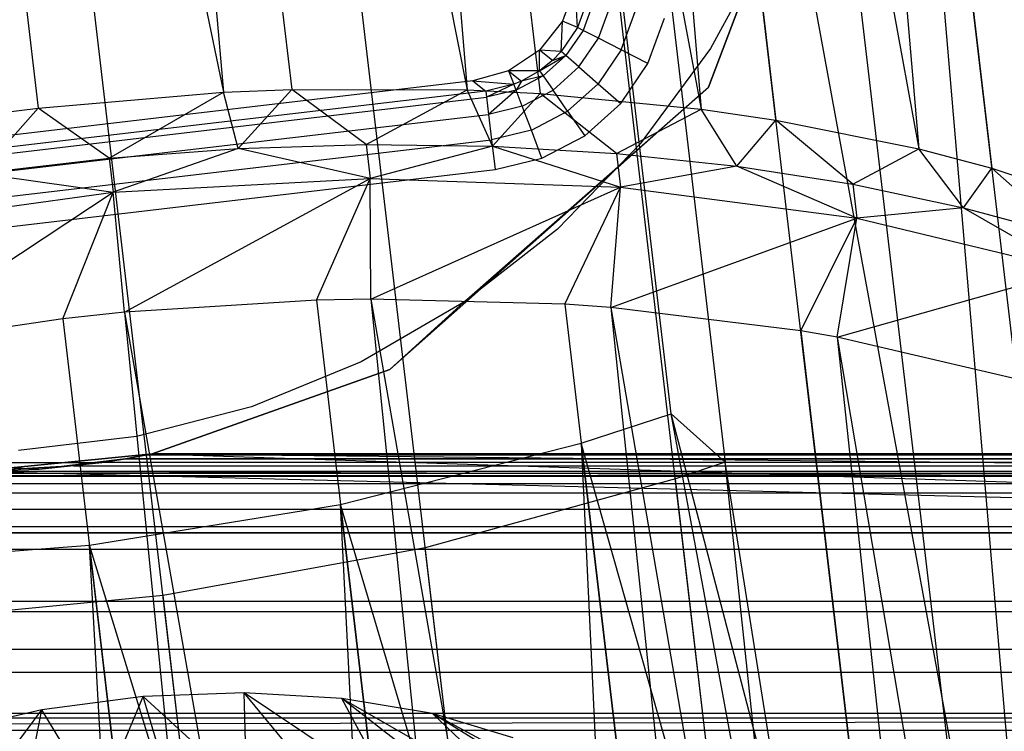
# Model space of a CAD drawing. Extents: x -23.4 to 23.6, y 0.3 to 4.
# Tile 101 of 189: x -15.422 to -14.932, y 2.521 to 2.875. Entities that reach past the tile are written whole.
import ezdxf

# ---------------------------------------------------------------- set-up
doc = ezdxf.new("R2010")
doc.units = 0
doc.header["$MEASUREMENT"] = 0
doc.layers.get('0').update_dxf_attribs({"color": 13, "linetype": 'CONTINUOUS'})

# ---------------------------------------------------------------- blocks, each defined once
blk = doc.blocks.new('FOURTY_V_PM_STL')
at = {"color": 0}
for p, q in [((-15.03956, 1.07392, -3.84648), (-15.37762, 3.95225, -2.17325)), ((-15.03956, 1.07392, -3.84648), (-15.37762, 3.95225, -2.17325)), ((-14.91045, 1.06939, -3.81261), (-15.24852, 3.94772, -2.13938)), ((-14.91045, 1.06939, -3.81261), (-15.24852, 3.94772, -2.13938)), ((-15.17212, 1.06689, -3.86117), (-15.51018, 3.94522, -2.18794)), ((-15.17212, 1.06689, -3.86117), (-15.51018, 3.94522, -2.18794)), ((-14.78851, 1.05345, -3.76054), (-15.12657, 3.93178, -2.08731)), ((-14.78851, 1.05345, -3.76054), (-15.12657, 3.93178, -2.08731)), ((-15.41371, 3.92161, -2.12783), (-15.19929, 2.84011, -2.73832)), ((-15.41371, 3.92161, -2.12783), (-15.19929, 2.84011, -2.73832)), ((-15.41371, 3.92161, -2.12783), (-15.28671, 2.84034, -2.75639)), ((-15.41371, 3.92161, -2.12783), (-15.28671, 2.84034, -2.75639)), ((-15.41371, 3.92161, -2.12783), (-15.32075, 2.83894, -2.76086)), ((-15.41371, 3.92161, -2.12783), (-15.32075, 2.83894, -2.76086)), ((-15.29, 3.91959, -2.09937), (-15.08276, 2.8306, -2.69843)), ((-15.29, 3.91959, -2.09937), (-15.08276, 2.8306, -2.69843)), ((-15.29, 3.91959, -2.09937), (-15.163, 2.83833, -2.72793)), ((-15.29, 3.91959, -2.09937), (-15.163, 2.83833, -2.72793)), ((-15.29, 3.91959, -2.09937), (-15.19929, 2.84011, -2.73832)), ((-15.29, 3.91959, -2.09937), (-15.19929, 2.84011, -2.73832)), ((-15.53997, 3.91235, -2.13741), (-15.32075, 2.83894, -2.76086)), ((-15.53997, 3.91235, -2.13741), (-15.32075, 2.83894, -2.76086)), ((-15.53997, 3.91235, -2.13741), (-15.41297, 2.83108, -2.76597)), ((-15.53997, 3.91235, -2.13741), (-15.41297, 2.83108, -2.76597)), ((-15.17259, 3.90637, -2.0529), (-14.9745, 2.81071, -2.64234)), ((-15.17259, 3.90637, -2.0529), (-14.9745, 2.81071, -2.64234)), ((-15.17259, 3.90637, -2.0529), (-15.04559, 2.82511, -2.68146)), ((-15.17259, 3.90637, -2.0529), (-15.04559, 2.82511, -2.68146)), ((-15.17259, 3.90637, -2.0529), (-15.08276, 2.8306, -2.69843)), ((-15.17259, 3.90637, -2.0529), (-15.08276, 2.8306, -2.69843)), ((-15.06505, 3.88234, -1.98984), (-14.93806, 2.80108, -2.6184)), ((-15.06505, 3.88234, -1.98984), (-14.93806, 2.80108, -2.6184)), ((-15.06505, 3.88234, -1.98984), (-14.9745, 2.81071, -2.64234)), ((-15.06505, 3.88234, -1.98984), (-14.9745, 2.81071, -2.64234)), ((-14.99997, 3.3282, -1.02345), (-14.90619, 2.22912, -1.62807)), ((-14.87297, 2.24694, -1.65201), (-14.99997, 3.3282, -1.02345)), ((-14.87297, 2.24694, -1.65201), (-14.99997, 3.3282, -1.02345)), ((-14.99997, 3.3282, -1.02345), (-14.90619, 2.22912, -1.62807)), ((-14.97202, 2.19865, -1.58894), (-15.09901, 3.27991, -0.96038)), ((-14.90619, 2.22912, -1.62807), (-15.09901, 3.27991, -0.96038)), ((-14.90619, 2.22912, -1.62807), (-15.09901, 3.27991, -0.96038)), ((-14.97202, 2.19865, -1.58894), (-15.09901, 3.27991, -0.96038)), ((-14.7103, 0.38753, -2.59921), (-15.04836, 3.26586, -0.92598)), ((-14.7103, 0.38753, -2.59921), (-15.04836, 3.26586, -0.92598)), ((-15.09778, 2.67881, -1.26468), (-15.16539, 3.25447, -0.93004)), ((-15.09778, 2.67881, -1.26468), (-15.16539, 3.25447, -0.93004)), ((-15.13847, 3.23046, -0.88329), (-15.07085, 2.65479, -1.21793)), ((-15.13847, 3.23046, -0.88329), (-15.07085, 2.65479, -1.21793)), ((-15.07923, 2.84149, -0.80709), (-15.00406, 3.0397, -0.80709)), ((-15.00406, 3.0397, -0.74016), (-15.07923, 2.84149, -0.74016)), ((-15.07923, 2.84149, -0.80709), (-15.00406, 3.0397, -0.80709)), ((-15.00406, 3.0397, -0.74016), (-15.07923, 2.84149, -0.74016)), ((-15.05, 2.91277, -0.80709), (-15.07822, 2.86084, -0.80709)), ((-15.05, 2.91277, -0.80709), (-15.07822, 2.86084, -0.80709)), ((-15.05, 2.91277, -0.74803), (-15.07822, 2.86084, -0.74803)), ((-15.05, 2.91277, -0.74803), (-15.07822, 2.86084, -0.74803)), ((-15.14552, 2.89172, -1.51575), (-15.15193, 2.87439, -1.51575)), ((-15.14552, 2.89172, -1.51575), (-15.15193, 2.87439, -1.51575)), ((-15.14439, 2.87122, -0.84598), (-15.14552, 2.89172, -1.51575)), ((-15.14439, 2.87122, -0.84598), (-15.14552, 2.89172, -1.51575)), ((-15.13943, 2.88477, -0.84602), (-15.14439, 2.87122, -0.84598)), ((-15.13943, 2.88477, -0.84602), (-15.14439, 2.87122, -0.84598)), ((-15.13639, 2.88406, -0.83109), (-15.14161, 2.86979, -0.83106)), ((-15.13639, 2.88406, -0.83109), (-15.14161, 2.86979, -0.83106)), ((-15.13399, 2.86588, -0.81845), (-15.12805, 2.88212, -0.81846)), ((-15.13399, 2.86588, -0.81845), (-15.12805, 2.88212, -0.81846)), ((-15.12267, 2.86008, -0.81004), (-15.11566, 2.87923, -0.81004)), ((-15.12267, 2.86008, -0.81004), (-15.11566, 2.87923, -0.81004)), ((-15.15193, 2.87439, -1.51575), (-15.16338, 2.85989, -1.51575)), ((-15.15193, 2.87439, -1.51575), (-15.16338, 2.85989, -1.51575)), ((-15.1525, 2.85928, -0.84597), (-15.15193, 2.87439, -1.51575)), ((-15.1525, 2.85928, -0.84597), (-15.15193, 2.87439, -1.51575)), ((-15.14439, 2.87122, -0.84598), (-15.15193, 2.87439, -1.51575)), ((-15.14439, 2.87122, -0.84598), (-15.15193, 2.87439, -1.51575)), ((-15.10936, 2.85325, -0.80709), (-15.10109, 2.87584, -0.80709)), ((-15.10936, 2.85325, -0.80709), (-15.10109, 2.87584, -0.80709)), ((-15.14439, 2.87122, -0.84598), (-15.1525, 2.85928, -0.84597)), ((-15.14439, 2.87122, -0.84598), (-15.1525, 2.85928, -0.84597)), ((-15.14161, 2.86979, -0.83106), (-15.15014, 2.85721, -0.83105)), ((-15.14161, 2.86979, -0.83106), (-15.15014, 2.85721, -0.83105)), ((-15.14161, 2.86979, -0.83106), (-15.14439, 2.87122, -0.84598)), ((-15.14161, 2.86979, -0.83106), (-15.14439, 2.87122, -0.84598)), ((-15.13399, 2.86588, -0.81845), (-15.14161, 2.86979, -0.83106)), ((-15.13399, 2.86588, -0.81845), (-15.14161, 2.86979, -0.83106)), ((-15.14369, 2.85157, -0.81845), (-15.13399, 2.86588, -0.81845)), ((-15.14369, 2.85157, -0.81845), (-15.13399, 2.86588, -0.81845)), ((-15.12267, 2.86008, -0.81004), (-15.13399, 2.86588, -0.81845)), ((-15.12267, 2.86008, -0.81004), (-15.13399, 2.86588, -0.81845)), ((-15.16338, 2.85989, -1.51575), (-15.17875, 2.84964, -1.51575)), ((-15.16338, 2.85989, -1.51575), (-15.17875, 2.84964, -1.51575)), ((-15.1525, 2.85928, -0.84597), (-15.16338, 2.85989, -1.51575)), ((-15.15689, 2.85477, -0.84598), (-15.16338, 2.85989, -1.51575)), ((-15.1525, 2.85928, -0.84597), (-15.16338, 2.85989, -1.51575)), ((-15.15689, 2.85477, -0.84598), (-15.16338, 2.85989, -1.51575)), ((-15.16326, 2.84966, -0.84599), (-15.16338, 2.85989, -1.51575)), ((-15.16326, 2.84966, -0.84599), (-15.16338, 2.85989, -1.51575)), ((-15.1525, 2.85928, -0.84597), (-15.15689, 2.85477, -0.84598)), ((-15.1525, 2.85928, -0.84597), (-15.15689, 2.85477, -0.84598)), ((-15.15014, 2.85721, -0.83105), (-15.1525, 2.85928, -0.84597)), ((-15.15014, 2.85721, -0.83105), (-15.1525, 2.85928, -0.84597)), ((-15.12267, 2.86008, -0.81004), (-15.13413, 2.8432, -0.81004)), ((-15.12267, 2.86008, -0.81004), (-15.13413, 2.8432, -0.81004)), ((-15.10936, 2.85325, -0.80709), (-15.12267, 2.86008, -0.81004)), ((-15.10936, 2.85325, -0.80709), (-15.12267, 2.86008, -0.81004)), ((-15.07822, 2.86084, -0.80709), (-15.11325, 2.81323, -0.80709)), ((-15.07822, 2.86084, -0.80709), (-15.11325, 2.81323, -0.80709)), ((-15.07822, 2.86084, -0.74803), (-15.11325, 2.81323, -0.74803)), ((-15.07822, 2.86084, -0.74803), (-15.11325, 2.81323, -0.74803)), ((-15.07822, 2.86084, -0.80709), (-15.07822, 2.86084, -0.74803)), ((-15.07822, 2.86084, -0.80709), (-15.07822, 2.86084, -0.74803)), ((-15.16326, 2.84966, -0.84599), (-15.15014, 2.85721, -0.83105)), ((-15.16326, 2.84966, -0.84599), (-15.15014, 2.85721, -0.83105)), ((-15.15689, 2.85477, -0.84598), (-15.16326, 2.84966, -0.84599)), ((-15.15689, 2.85477, -0.84598), (-15.16326, 2.84966, -0.84599)), ((-15.16147, 2.84709, -0.83107), (-15.15014, 2.85721, -0.83105)), ((-15.16147, 2.84709, -0.83107), (-15.15014, 2.85721, -0.83105)), ((-15.15689, 2.85477, -0.84598), (-15.15014, 2.85721, -0.83105)), ((-15.15689, 2.85477, -0.84598), (-15.15014, 2.85721, -0.83105)), ((-15.14369, 2.85157, -0.81845), (-15.15014, 2.85721, -0.83105)), ((-15.14369, 2.85157, -0.81845), (-15.15014, 2.85721, -0.83105)), ((-15.17875, 2.84964, -1.51575), (-15.19654, 2.84464, -1.51575)), ((-15.17875, 2.84964, -1.51575), (-15.19654, 2.84464, -1.51575)), ((-15.16326, 2.84966, -0.84599), (-15.17875, 2.84964, -1.51575)), ((-15.16326, 2.84966, -0.84599), (-15.17875, 2.84964, -1.51575)), ((-15.17875, 2.84964, -1.51575), (-15.17603, 2.84294, -0.84604)), ((-15.17875, 2.84964, -1.51575), (-15.17603, 2.84294, -0.84604)), ((-15.17875, 2.84964, -1.51575), (-15.17226, 2.84452, -0.84602)), ((-15.17875, 2.84964, -1.51575), (-15.17226, 2.84452, -0.84602)), ((-15.16326, 2.84966, -0.84599), (-15.17226, 2.84452, -0.84602)), ((-15.16326, 2.84966, -0.84599), (-15.17226, 2.84452, -0.84602)), ((-15.16326, 2.84966, -0.84599), (-15.16147, 2.84709, -0.83107)), ((-15.16326, 2.84966, -0.84599), (-15.16147, 2.84709, -0.83107)), ((-15.14369, 2.85157, -0.81845), (-15.15659, 2.84005, -0.81845)), ((-15.14369, 2.85157, -0.81845), (-15.15659, 2.84005, -0.81845)), ((-15.14369, 2.85157, -0.81845), (-15.13413, 2.8432, -0.81004)), ((-15.14369, 2.85157, -0.81845), (-15.13413, 2.8432, -0.81004)), ((-15.12287, 2.83335, -0.80709), (-15.10936, 2.85325, -0.80709)), ((-15.12287, 2.83335, -0.80709), (-15.10936, 2.85325, -0.80709)), ((-15.19654, 2.84464, -1.51575), (-15.62666, 2.79412, -1.51575)), ((-15.19654, 2.84464, -1.51575), (-15.62666, 2.79412, -1.51575)), ((-15.19654, 2.84464, -1.51575), (-15.19005, 2.83952, -0.84611)), ((-15.19654, 2.84464, -1.51575), (-15.19005, 2.83952, -0.84611)), ((-15.19654, 2.84464, -1.51575), (-15.17603, 2.84294, -0.84604)), ((-15.19654, 2.84464, -1.51575), (-15.17603, 2.84294, -0.84604)), ((-15.17226, 2.84452, -0.84602), (-15.17603, 2.84294, -0.84604)), ((-15.17226, 2.84452, -0.84602), (-15.17603, 2.84294, -0.84604)), ((-15.16147, 2.84709, -0.83107), (-15.17493, 2.84003, -0.8311)), ((-15.16147, 2.84709, -0.83107), (-15.17493, 2.84003, -0.8311)), ((-15.17226, 2.84452, -0.84602), (-15.17493, 2.84003, -0.8311)), ((-15.17226, 2.84452, -0.84602), (-15.17493, 2.84003, -0.8311)), ((-15.16147, 2.84709, -0.83107), (-15.17226, 2.84452, -0.84602)), ((-15.16147, 2.84709, -0.83107), (-15.17226, 2.84452, -0.84602)), ((-15.16147, 2.84709, -0.83107), (-15.15659, 2.84005, -0.81845)), ((-15.16147, 2.84709, -0.83107), (-15.15659, 2.84005, -0.81845)), ((-15.19005, 2.83952, -0.84611), (-15.63178, 2.78764, -0.84611)), ((-15.19005, 2.83952, -0.84611), (-15.63178, 2.78764, -0.84611)), ((-15.41297, 2.83108, -2.76597), (-15.32075, 2.83894, -2.76086)), ((-15.41297, 2.83108, -2.76597), (-15.32075, 2.83894, -2.76086)), ((-15.37757, 2.80612, -2.81824), (-15.32075, 2.83894, -2.76086)), ((-15.37757, 2.80612, -2.81824), (-15.32075, 2.83894, -2.76086)), ((-15.32075, 2.83894, -2.76086), (-15.28671, 2.84034, -2.75639)), ((-15.32075, 2.83894, -2.76086), (-15.28671, 2.84034, -2.75639)), ((-15.31342, 2.8109, -2.81351), (-15.32075, 2.83894, -2.76086)), ((-15.31342, 2.8109, -2.81351), (-15.32075, 2.83894, -2.76086)), ((-15.31342, 2.8109, -2.81351), (-15.28671, 2.84034, -2.75639)), ((-15.31342, 2.8109, -2.81351), (-15.28671, 2.84034, -2.75639)), ((-15.28671, 2.84034, -2.75639), (-15.19929, 2.84011, -2.73832)), ((-15.24965, 2.81291, -2.80407), (-15.28671, 2.84034, -2.75639)), ((-15.24965, 2.81291, -2.80407), (-15.28671, 2.84034, -2.75639)), ((-15.28671, 2.84034, -2.75639), (-15.19929, 2.84011, -2.73832)), ((-15.24965, 2.81291, -2.80407), (-15.19929, 2.84011, -2.73832)), ((-15.24965, 2.81291, -2.80407), (-15.19929, 2.84011, -2.73832)), ((-15.07923, 2.84149, -0.74016), (-15.23791, 2.70091, -0.74016)), ((-15.07923, 2.84149, -0.74016), (-15.23791, 2.70091, -0.74016)), ((-15.20101, 2.73444, -0.80709), (-15.07923, 2.84149, -0.80709)), ((-15.20101, 2.73444, -0.80709), (-15.07923, 2.84149, -0.80709)), ((-15.19929, 2.84011, -2.73832), (-15.163, 2.83833, -2.72793)), ((-15.18671, 2.81212, -2.78999), (-15.19929, 2.84011, -2.73832)), ((-15.18671, 2.81212, -2.78999), (-15.19929, 2.84011, -2.73832)), ((-15.19929, 2.84011, -2.73832), (-15.163, 2.83833, -2.72793)), ((-15.17603, 2.84294, -0.84604), (-15.19005, 2.83952, -0.84611)), ((-15.17603, 2.84294, -0.84604), (-15.19005, 2.83952, -0.84611)), ((-15.19005, 2.83952, -0.84611), (-15.18969, 2.83644, -0.83115)), ((-15.19005, 2.83952, -0.84611), (-15.18969, 2.83644, -0.83115)), ((-15.17603, 2.84294, -0.84604), (-15.18969, 2.83644, -0.83115)), ((-15.17603, 2.84294, -0.84604), (-15.18969, 2.83644, -0.83115)), ((-15.17493, 2.84003, -0.8311), (-15.18969, 2.83644, -0.83115)), ((-15.17493, 2.84003, -0.8311), (-15.18969, 2.83644, -0.83115)), ((-15.17493, 2.84003, -0.8311), (-15.18869, 2.82795, -0.8185)), ((-15.17493, 2.84003, -0.8311), (-15.18869, 2.82795, -0.8185)), ((-15.17493, 2.84003, -0.8311), (-15.17603, 2.84294, -0.84604)), ((-15.17493, 2.84003, -0.8311), (-15.17603, 2.84294, -0.84604)), ((-15.1719, 2.83202, -0.81847), (-15.17493, 2.84003, -0.8311)), ((-15.1719, 2.83202, -0.81847), (-15.17493, 2.84003, -0.8311)), ((-15.1719, 2.83202, -0.81847), (-15.15659, 2.84005, -0.81845)), ((-15.1719, 2.83202, -0.81847), (-15.15659, 2.84005, -0.81845)), ((-15.14934, 2.82961, -0.81004), (-15.15659, 2.84005, -0.81845)), ((-15.14934, 2.82961, -0.81004), (-15.15659, 2.84005, -0.81845)), ((-15.14934, 2.82961, -0.81004), (-15.13413, 2.8432, -0.81004)), ((-15.14934, 2.82961, -0.81004), (-15.13413, 2.8432, -0.81004)), ((-15.13413, 2.8432, -0.81004), (-15.12287, 2.83335, -0.80709)), ((-15.13413, 2.8432, -0.81004), (-15.12287, 2.83335, -0.80709)), ((-15.07923, 2.84149, -0.80709), (-15.07923, 2.84149, -0.74016)), ((-15.07923, 2.84149, -0.80709), (-15.07923, 2.84149, -0.74016)), ((-15.63142, 2.78456, -0.83115), (-15.18969, 2.83644, -0.83115)), ((-15.63142, 2.78456, -0.83115), (-15.18969, 2.83644, -0.83115)), ((-15.18969, 2.83644, -0.83115), (-15.18869, 2.82795, -0.8185)), ((-15.18969, 2.83644, -0.83115), (-15.18869, 2.82795, -0.8185)), ((-15.18671, 2.81212, -2.78999), (-15.163, 2.83833, -2.72793)), ((-15.18671, 2.81212, -2.78999), (-15.163, 2.83833, -2.72793)), ((-15.163, 2.83833, -2.72793), (-15.08276, 2.8306, -2.69843)), ((-15.12506, 2.80854, -2.77139), (-15.163, 2.83833, -2.72793)), ((-15.12506, 2.80854, -2.77139), (-15.163, 2.83833, -2.72793)), ((-15.163, 2.83833, -2.72793), (-15.08276, 2.8306, -2.69843)), ((-15.44363, 2.82715, -2.7654), (-15.41297, 2.83108, -2.76597)), ((-15.44363, 2.82715, -2.7654), (-15.41297, 2.83108, -2.76597)), ((-15.44163, 2.7986, -2.81824), (-15.41297, 2.83108, -2.76597)), ((-15.44163, 2.7986, -2.81824), (-15.41297, 2.83108, -2.76597)), ((-15.37757, 2.80612, -2.81824), (-15.41297, 2.83108, -2.76597)), ((-15.37757, 2.80612, -2.81824), (-15.41297, 2.83108, -2.76597)), ((-15.1719, 2.83202, -0.81847), (-15.18869, 2.82795, -0.8185)), ((-15.1719, 2.83202, -0.81847), (-15.18869, 2.82795, -0.8185)), ((-15.16739, 2.82012, -0.81004), (-15.1719, 2.83202, -0.81847)), ((-15.16739, 2.82012, -0.81004), (-15.1719, 2.83202, -0.81847)), ((-15.16739, 2.82012, -0.81004), (-15.14934, 2.82961, -0.81004)), ((-15.16739, 2.82012, -0.81004), (-15.14934, 2.82961, -0.81004)), ((-15.14934, 2.82961, -0.81004), (-15.14081, 2.81732, -0.80709)), ((-15.14934, 2.82961, -0.81004), (-15.14081, 2.81732, -0.80709)), ((-15.14081, 2.81732, -0.80709), (-15.12287, 2.83335, -0.80709)), ((-15.14081, 2.81732, -0.80709), (-15.12287, 2.83335, -0.80709)), ((-15.12506, 2.80854, -2.77139), (-15.08276, 2.8306, -2.69843)), ((-15.12506, 2.80854, -2.77139), (-15.08276, 2.8306, -2.69843)), ((-15.08276, 2.8306, -2.69843), (-15.04559, 2.82511, -2.68146)), ((-15.06514, 2.8022, -2.74838), (-15.08276, 2.8306, -2.69843)), ((-15.06514, 2.8022, -2.74838), (-15.08276, 2.8306, -2.69843)), ((-15.08276, 2.8306, -2.69843), (-15.04559, 2.82511, -2.68146)), ((-15.63042, 2.77606, -0.8185), (-15.18869, 2.82795, -0.8185)), ((-15.63042, 2.77606, -0.8185), (-15.18869, 2.82795, -0.8185)), ((-15.18869, 2.82795, -0.8185), (-15.18721, 2.8153, -0.81005)), ((-15.18869, 2.82795, -0.8185), (-15.18721, 2.8153, -0.81005)), ((-15.06514, 2.8022, -2.74838), (-15.04559, 2.82511, -2.68146)), ((-15.06514, 2.8022, -2.74838), (-15.04559, 2.82511, -2.68146)), ((-15.04559, 2.82511, -2.68146), (-14.9745, 2.81071, -2.64234)), ((-15.00739, 2.79315, -2.72114), (-15.04559, 2.82511, -2.68146)), ((-15.00739, 2.79315, -2.72114), (-15.04559, 2.82511, -2.68146)), ((-15.04559, 2.82511, -2.68146), (-14.9745, 2.81071, -2.64234)), ((-15.16739, 2.82012, -0.81004), (-15.18721, 2.8153, -0.81005)), ((-15.16739, 2.82012, -0.81004), (-15.18721, 2.8153, -0.81005)), ((-15.16209, 2.80612, -0.80709), (-15.16739, 2.82012, -0.81004)), ((-15.16209, 2.80612, -0.80709), (-15.16739, 2.82012, -0.81004)), ((-15.62893, 2.76342, -0.81005), (-15.18721, 2.8153, -0.81005)), ((-15.62893, 2.76342, -0.81005), (-15.18721, 2.8153, -0.81005)), ((-15.18721, 2.8153, -0.81005), (-15.18546, 2.80042, -0.80709)), ((-15.18721, 2.8153, -0.81005), (-15.18546, 2.80042, -0.80709)), ((-15.16209, 2.80612, -0.80709), (-15.14081, 2.81732, -0.80709)), ((-15.16209, 2.80612, -0.80709), (-15.14081, 2.81732, -0.80709)), ((-15.37757, 2.80612, -2.81824), (-15.31342, 2.8109, -2.81351)), ((-15.37757, 2.80612, -2.81824), (-15.31342, 2.8109, -2.81351)), ((-15.31342, 2.8109, -2.81351), (-15.37558, 2.78919, -2.82809)), ((-15.31342, 2.8109, -2.81351), (-15.37558, 2.78919, -2.82809)), ((-15.31342, 2.8109, -2.81351), (-15.24965, 2.81291, -2.80407)), ((-15.31342, 2.8109, -2.81351), (-15.24965, 2.81291, -2.80407)), ((-15.24766, 2.79597, -2.81391), (-15.31342, 2.8109, -2.81351)), ((-15.24766, 2.79597, -2.81391), (-15.31342, 2.8109, -2.81351)), ((-15.24965, 2.81291, -2.80407), (-15.18671, 2.81212, -2.78999)), ((-15.24965, 2.81291, -2.80407), (-15.18671, 2.81212, -2.78999)), ((-15.24965, 2.81291, -2.80407), (-15.24766, 2.79597, -2.81391)), ((-15.24965, 2.81291, -2.80407), (-15.24766, 2.79597, -2.81391)), ((-15.18671, 2.81212, -2.78999), (-15.24766, 2.79597, -2.81391)), ((-15.18671, 2.81212, -2.78999), (-15.24766, 2.79597, -2.81391)), ((-15.18671, 2.81212, -2.78999), (-15.12506, 2.80854, -2.77139)), ((-15.18671, 2.81212, -2.78999), (-15.12506, 2.80854, -2.77139)), ((-15.18671, 2.81212, -2.78999), (-15.12308, 2.79161, -2.78123)), ((-15.18671, 2.81212, -2.78999), (-15.12308, 2.79161, -2.78123)), ((-15.11325, 2.81323, -0.80709), (-15.15443, 2.77083, -0.80709)), ((-15.11325, 2.81323, -0.80709), (-15.15443, 2.77083, -0.80709)), ((-15.11325, 2.81323, -0.74803), (-15.15443, 2.77083, -0.74803)), ((-15.11325, 2.81323, -0.74803), (-15.15443, 2.77083, -0.74803)), ((-15.11325, 2.81323, -0.80709), (-15.11325, 2.81323, -0.74803)), ((-15.11325, 2.81323, -0.80709), (-15.11325, 2.81323, -0.74803)), ((-15.00739, 2.79315, -2.72114), (-14.9745, 2.81071, -2.64234)), ((-15.00739, 2.79315, -2.72114), (-14.9745, 2.81071, -2.64234)), ((-14.9745, 2.81071, -2.64234), (-14.93806, 2.80108, -2.6184)), ((-14.95221, 2.78145, -2.68986), (-14.9745, 2.81071, -2.64234)), ((-14.95221, 2.78145, -2.68986), (-14.9745, 2.81071, -2.64234)), ((-14.9745, 2.81071, -2.64234), (-14.93806, 2.80108, -2.6184)), ((-15.44163, 2.7986, -2.81824), (-15.37757, 2.80612, -2.81824)), ((-15.44163, 2.7986, -2.81824), (-15.37757, 2.80612, -2.81824)), ((-15.37757, 2.80612, -2.81824), (-15.37558, 2.78919, -2.82809)), ((-15.37757, 2.80612, -2.81824), (-15.37558, 2.78919, -2.82809)), ((-15.18546, 2.80042, -0.80709), (-15.16209, 2.80612, -0.80709)), ((-15.18546, 2.80042, -0.80709), (-15.16209, 2.80612, -0.80709)), ((-15.12506, 2.80854, -2.77139), (-15.06514, 2.8022, -2.74838)), ((-15.12506, 2.80854, -2.77139), (-15.06514, 2.8022, -2.74838)), ((-15.12506, 2.80854, -2.77139), (-15.12308, 2.79161, -2.78123)), ((-15.12506, 2.80854, -2.77139), (-15.12308, 2.79161, -2.78123)), ((-15.62719, 2.74854, -0.80709), (-15.18546, 2.80042, -0.80709)), ((-15.62719, 2.74854, -0.80709), (-15.18546, 2.80042, -0.80709)), ((-15.06514, 2.8022, -2.74838), (-15.12308, 2.79161, -2.78123)), ((-15.06514, 2.8022, -2.74838), (-15.12308, 2.79161, -2.78123)), ((-15.06514, 2.8022, -2.74838), (-15.00739, 2.79315, -2.72114)), ((-15.0054, 2.77622, -2.73098), (-15.06514, 2.8022, -2.74838)), ((-15.06514, 2.8022, -2.74838), (-15.00739, 2.79315, -2.72114)), ((-15.0054, 2.77622, -2.73098), (-15.06514, 2.8022, -2.74838)), ((-14.95221, 2.78145, -2.68986), (-14.93806, 2.80108, -2.6184)), ((-14.95221, 2.78145, -2.68986), (-14.93806, 2.80108, -2.6184)), ((-14.93806, 2.80108, -2.6184), (-14.87764, 2.781, -2.57166)), ((-14.90001, 2.76718, -2.65477), (-14.93806, 2.80108, -2.6184)), ((-14.90001, 2.76718, -2.65477), (-14.93806, 2.80108, -2.6184)), ((-14.93806, 2.80108, -2.6184), (-14.87764, 2.781, -2.57166)), ((-15.44163, 2.7986, -2.81824), (-15.37558, 2.78919, -2.82809)), ((-15.44163, 2.7986, -2.81824), (-15.37558, 2.78919, -2.82809)), ((-15.37558, 2.78919, -2.82809), (-15.24766, 2.79597, -2.81391)), ((-15.37558, 2.78919, -2.82809), (-15.24766, 2.79597, -2.81391)), ((-15.3699, 2.72939, -2.82643), (-15.24766, 2.79597, -2.81391)), ((-15.3699, 2.72939, -2.82643), (-15.24766, 2.79597, -2.81391)), ((-15.27438, 2.73537, -2.81741), (-15.24766, 2.79597, -2.81391)), ((-15.27438, 2.73537, -2.81741), (-15.24766, 2.79597, -2.81391)), ((-15.24766, 2.79597, -2.81391), (-15.12308, 2.79161, -2.78123)), ((-15.24729, 2.73589, -2.81284), (-15.24766, 2.79597, -2.81391)), ((-15.24729, 2.73589, -2.81284), (-15.24766, 2.79597, -2.81391)), ((-15.24766, 2.79597, -2.81391), (-15.12308, 2.79161, -2.78123)), ((-15.24729, 2.73589, -2.81284), (-15.12308, 2.79161, -2.78123)), ((-15.24729, 2.73589, -2.81284), (-15.12308, 2.79161, -2.78123)), ((-15.15067, 2.73335, -2.78895), (-15.12308, 2.79161, -2.78123)), ((-15.15067, 2.73335, -2.78895), (-15.12308, 2.79161, -2.78123)), ((-15.12786, 2.7317, -2.78151), (-15.12308, 2.79161, -2.78123)), ((-15.12786, 2.7317, -2.78151), (-15.12308, 2.79161, -2.78123)), ((-15.12308, 2.79161, -2.78123), (-15.0054, 2.77622, -2.73098)), ((-15.12308, 2.79161, -2.78123), (-15.0054, 2.77622, -2.73098)), ((-15.00739, 2.79315, -2.72114), (-14.95221, 2.78145, -2.68986)), ((-15.00739, 2.79315, -2.72114), (-14.95221, 2.78145, -2.68986)), ((-15.00739, 2.79315, -2.72114), (-15.0054, 2.77622, -2.73098)), ((-15.00739, 2.79315, -2.72114), (-15.0054, 2.77622, -2.73098)), ((-15.50314, 2.77146, -2.82335), (-15.37558, 2.78919, -2.82809)), ((-15.50314, 2.77146, -2.82335), (-15.37558, 2.78919, -2.82809)), ((-15.49218, 2.71239, -2.82189), (-15.37558, 2.78919, -2.82809)), ((-15.49218, 2.71239, -2.82189), (-15.37558, 2.78919, -2.82809)), ((-15.40064, 2.72611, -2.82699), (-15.37558, 2.78919, -2.82809)), ((-15.40064, 2.72611, -2.82699), (-15.37558, 2.78919, -2.82809)), ((-15.3699, 2.72939, -2.82643), (-15.37558, 2.78919, -2.82809)), ((-15.3699, 2.72939, -2.82643), (-15.37558, 2.78919, -2.82809)), ((-14.95221, 2.78145, -2.68986), (-15.0054, 2.77622, -2.73098)), ((-14.95221, 2.78145, -2.68986), (-15.0054, 2.77622, -2.73098)), ((-14.95221, 2.78145, -2.68986), (-14.90001, 2.76718, -2.65477)), ((-14.95221, 2.78145, -2.68986), (-14.90001, 2.76718, -2.65477)), ((-14.95221, 2.78145, -2.68986), (-14.89802, 2.75025, -2.66461)), ((-14.95221, 2.78145, -2.68986), (-14.89802, 2.75025, -2.66461)), ((-15.12786, 2.7317, -2.78151), (-15.0054, 2.77622, -2.73098)), ((-15.12786, 2.7317, -2.78151), (-15.0054, 2.77622, -2.73098)), ((-15.03326, 2.72013, -2.74249), (-15.0054, 2.77622, -2.73098)), ((-15.03326, 2.72013, -2.74249), (-15.0054, 2.77622, -2.73098)), ((-15.01506, 2.71695, -2.73334), (-15.0054, 2.77622, -2.73098)), ((-15.01506, 2.71695, -2.73334), (-15.0054, 2.77622, -2.73098)), ((-15.0054, 2.77622, -2.73098), (-14.89802, 2.75025, -2.66461)), ((-15.0054, 2.77622, -2.73098), (-14.89802, 2.75025, -2.66461)), ((-15.15443, 2.77083, -0.80709), (-15.20101, 2.73444, -0.80709)), ((-15.15443, 2.77083, -0.80709), (-15.20101, 2.73444, -0.80709)), ((-15.15443, 2.77083, -0.74803), (-15.20101, 2.73444, -0.74803)), ((-15.15443, 2.77083, -0.74803), (-15.20101, 2.73444, -0.74803)), ((-15.15443, 2.77083, -0.80709), (-15.15443, 2.77083, -0.74803)), ((-15.15443, 2.77083, -0.80709), (-15.15443, 2.77083, -0.74803)), ((-15.01506, 2.71695, -2.73334), (-14.89802, 2.75025, -2.66461)), ((-15.01506, 2.71695, -2.73334), (-14.89802, 2.75025, -2.66461)), ((-15.24729, 2.73589, -2.81284), (-15.27438, 2.73537, -2.81741)), ((-15.24729, 2.73589, -2.81284), (-15.27438, 2.73537, -2.81741)), ((-15.15067, 2.73335, -2.78895), (-15.24729, 2.73589, -2.81284)), ((-15.24729, 2.73589, -2.81284), (-14.95194, 1.04126, -3.7726)), ((-15.24729, 2.73589, -2.81284), (-14.95194, 1.04126, -3.7726)), ((-15.24729, 2.73589, -2.81284), (-15.07565, 1.04327, -3.80106)), ((-15.24729, 2.73589, -2.81284), (-15.07565, 1.04327, -3.80106)), ((-15.15067, 2.73335, -2.78895), (-15.24729, 2.73589, -2.81284)), ((-15.27438, 2.73537, -2.81741), (-15.3699, 2.72939, -2.82643)), ((-15.27438, 2.73537, -2.81741), (-15.3699, 2.72939, -2.82643)), ((-15.27438, 2.73537, -2.81741), (-15.07565, 1.04327, -3.80106)), ((-15.27438, 2.73537, -2.81741), (-15.07565, 1.04327, -3.80106)), ((-15.20101, 2.73444, -0.80709), (-15.25211, 2.70473, -0.80709)), ((-15.20101, 2.73444, -0.80709), (-15.25211, 2.70473, -0.80709)), ((-15.20101, 2.73444, -0.74803), (-15.25211, 2.70473, -0.74803)), ((-15.20101, 2.73444, -0.74803), (-15.25211, 2.70473, -0.74803)), ((-15.23791, 2.70091, -0.80709), (-15.20101, 2.73444, -0.80709)), ((-15.23791, 2.70091, -0.80709), (-15.20101, 2.73444, -0.80709)), ((-15.20101, 2.73444, -0.80709), (-15.20101, 2.73444, -0.74803)), ((-15.20101, 2.73444, -0.80709), (-15.20101, 2.73444, -0.74803)), ((-15.12786, 2.7317, -2.78151), (-15.15067, 2.73335, -2.78895)), ((-15.15067, 2.73335, -2.78895), (-14.95194, 1.04126, -3.7726)), ((-15.15067, 2.73335, -2.78895), (-14.95194, 1.04126, -3.7726)), ((-15.12786, 2.7317, -2.78151), (-15.15067, 2.73335, -2.78895)), ((-15.03326, 2.72013, -2.74249), (-15.12786, 2.7317, -2.78151)), ((-15.12786, 2.7317, -2.78151), (-14.83453, 1.02804, -3.72613)), ((-15.12786, 2.7317, -2.78151), (-14.83453, 1.02804, -3.72613)), ((-15.12786, 2.7317, -2.78151), (-14.95194, 1.04126, -3.7726)), ((-15.12786, 2.7317, -2.78151), (-14.95194, 1.04126, -3.7726)), ((-15.03326, 2.72013, -2.74249), (-15.12786, 2.7317, -2.78151)), ((-15.40064, 2.72611, -2.82699), (-15.49218, 2.71239, -2.82189)), ((-15.40064, 2.72611, -2.82699), (-15.49218, 2.71239, -2.82189)), ((-15.3699, 2.72939, -2.82643), (-15.40064, 2.72611, -2.82699)), ((-15.3699, 2.72939, -2.82643), (-15.40064, 2.72611, -2.82699)), ((-15.40064, 2.72611, -2.82699), (-15.20191, 1.03402, -3.81064)), ((-15.40064, 2.72611, -2.82699), (-15.20191, 1.03402, -3.81064)), ((-15.3699, 2.72939, -2.82643), (-15.07565, 1.04327, -3.80106)), ((-15.3699, 2.72939, -2.82643), (-15.07565, 1.04327, -3.80106)), ((-15.3699, 2.72939, -2.82643), (-15.20191, 1.03402, -3.81064)), ((-15.3699, 2.72939, -2.82643), (-15.20191, 1.03402, -3.81064)), ((-15.01506, 2.71695, -2.73334), (-15.03326, 2.72013, -2.74249)), ((-15.03326, 2.72013, -2.74249), (-14.83453, 1.02804, -3.72613)), ((-15.03326, 2.72013, -2.74249), (-14.83453, 1.02804, -3.72613)), ((-15.01506, 2.71695, -2.73334), (-15.03326, 2.72013, -2.74249)), ((-14.92573, 2.6961, -2.67942), (-15.01506, 2.71695, -2.73334)), ((-15.01506, 2.71695, -2.73334), (-14.72699, 1.00401, -3.66307)), ((-15.01506, 2.71695, -2.73334), (-14.72699, 1.00401, -3.66307)), ((-15.01506, 2.71695, -2.73334), (-14.83453, 1.02804, -3.72613)), ((-15.01506, 2.71695, -2.73334), (-14.83453, 1.02804, -3.72613)), ((-14.92573, 2.6961, -2.67942), (-15.01506, 2.71695, -2.73334)), ((-15.25211, 2.70473, -0.80709), (-15.30677, 2.68225, -0.80709)), ((-15.25211, 2.70473, -0.80709), (-15.30677, 2.68225, -0.80709)), ((-15.25211, 2.70473, -0.74803), (-15.30677, 2.68225, -0.74803)), ((-15.25211, 2.70473, -0.74803), (-15.30677, 2.68225, -0.74803)), ((-15.25211, 2.70473, -0.80709), (-15.25211, 2.70473, -0.74803)), ((-15.25211, 2.70473, -0.80709), (-15.25211, 2.70473, -0.74803)), ((-15.35621, 2.65891, -0.80709), (-15.23791, 2.70091, -0.80709)), ((-15.23791, 2.70091, -0.74016), (-15.35621, 2.65891, -0.74016)), ((-15.35621, 2.65891, -0.80709), (-15.23791, 2.70091, -0.80709)), ((-15.23791, 2.70091, -0.74016), (-15.35621, 2.65891, -0.74016)), ((-15.23791, 2.70091, -0.80709), (-15.23791, 2.70091, -0.74016)), ((-15.23791, 2.70091, -0.80709), (-15.23791, 2.70091, -0.74016)), ((-15.30677, 2.68225, -0.80709), (-15.36399, 2.66743, -0.80709)), ((-15.30677, 2.68225, -0.80709), (-15.36399, 2.66743, -0.80709)), ((-15.30677, 2.68225, -0.74803), (-15.36399, 2.66743, -0.74803)), ((-15.30677, 2.68225, -0.74803), (-15.36399, 2.66743, -0.74803)), ((-15.30677, 2.68225, -0.80709), (-15.30677, 2.68225, -0.74803)), ((-15.30677, 2.68225, -0.80709), (-15.30677, 2.68225, -0.74803)), ((-15.14255, 2.66418, -1.24856), (-15.09778, 2.67881, -1.26468)), ((-15.14255, 2.66418, -1.24856), (-15.09778, 2.67881, -1.26468)), ((-14.97202, 2.19865, -1.58894), (-15.09778, 2.67881, -1.26468)), ((-14.97202, 2.19865, -1.58894), (-15.09778, 2.67881, -1.26468)), ((-15.00689, 2.18469, -1.57198), (-15.09778, 2.67881, -1.26468)), ((-15.00689, 2.18469, -1.57198), (-15.09778, 2.67881, -1.26468)), ((-15.09778, 2.67881, -1.26468), (-15.07085, 2.65479, -1.21793)), ((-15.09778, 2.67881, -1.26468), (-15.07085, 2.65479, -1.21793)), ((-15.36399, 2.66743, -0.80709), (-15.4227, 2.66053, -0.80709)), ((-15.36399, 2.66743, -0.80709), (-15.4227, 2.66053, -0.80709)), ((-15.36399, 2.66743, -0.74803), (-15.4227, 2.66053, -0.74803)), ((-15.36399, 2.66743, -0.74803), (-15.4227, 2.66053, -0.74803)), ((-15.36399, 2.66743, -0.80709), (-15.36399, 2.66743, -0.74803)), ((-15.36399, 2.66743, -0.80709), (-15.36399, 2.66743, -0.74803)), ((-15.26243, 2.63356, -1.22011), (-15.14255, 2.66418, -1.24856)), ((-15.26243, 2.63356, -1.22011), (-15.14255, 2.66418, -1.24856)), ((-15.14255, 2.66418, -1.24856), (-15.11805, 2.14844, -1.53209)), ((-15.00689, 2.18469, -1.57198), (-15.14255, 2.66418, -1.24856)), ((-15.00689, 2.18469, -1.57198), (-15.14255, 2.66418, -1.24856)), ((-15.08316, 2.15858, -1.54248), (-15.14255, 2.66418, -1.24856)), ((-15.08316, 2.15858, -1.54248), (-15.14255, 2.66418, -1.24856)), ((-15.14255, 2.66418, -1.24856), (-15.11805, 2.14844, -1.53209)), ((-15.44374, 2.65018, -0.80681), (-15.35621, 2.65891, -0.80709)), ((-15.35621, 2.65891, -0.74016), (-15.44374, 2.65018, -0.73918)), ((-15.35621, 2.65891, -0.74016), (-15.44374, 2.65018, -0.73918)), ((-15.44374, 2.65018, -0.80681), (-15.35621, 2.65891, -0.80709)), ((18.87518, 2.65842, -0.65399), (-15.36952, 2.65644, -0.65916)), ((-15.35869, 2.65842, -0.65399), (-15.36952, 2.65644, -0.65916)), ((18.87518, 2.65842, -0.65399), (-15.36952, 2.65644, -0.65916)), ((-15.35869, 2.65842, -0.65399), (-15.36952, 2.65644, -0.65916)), ((-15.3695, 2.65644, -0.64961), (-15.35626, 2.6589, -0.65026)), ((-15.3695, 2.65644, -0.64961), (-15.35626, 2.6589, -0.65026)), ((-15.35698, 2.65876, -0.65207), (-15.3695, 2.65644, -0.64961)), ((-15.35698, 2.65876, -0.65207), (-15.3695, 2.65644, -0.64961)), ((-15.3695, 2.65644, -0.64961), (-15.3572, 2.65871, -0.64681)), ((-15.3695, 2.65644, -0.64961), (-15.3572, 2.65871, -0.64681)), ((-15.35869, 2.65842, -0.64523), (-15.3695, 2.65644, -0.64961)), ((-15.35869, 2.65842, -0.64523), (-15.3695, 2.65644, -0.64961)), ((-15.35869, 2.65842, -0.64523), (-15.36948, 2.65645, -0.64007)), ((-15.35869, 2.65842, -0.64523), (-15.36948, 2.65645, -0.64007)), ((18.87293, 2.6589, -0.6504), (-15.35869, 2.65842, -0.65399)), ((-15.35869, 2.65842, -0.65399), (18.8729, 2.6589, -0.64896)), ((-15.35869, 2.65842, -0.65399), (18.8729, 2.6589, -0.64896)), ((18.87293, 2.6589, -0.6504), (-15.35869, 2.65842, -0.65399)), ((-15.35698, 2.65876, -0.65207), (-15.35869, 2.65842, -0.65399)), ((18.87356, 2.65876, -0.64717), (-15.35869, 2.65842, -0.65399)), ((18.87356, 2.65876, -0.64717), (-15.35869, 2.65842, -0.65399)), ((-15.35698, 2.65876, -0.65207), (-15.35869, 2.65842, -0.65399)), ((18.87377, 2.65872, -0.65238), (-15.35869, 2.65842, -0.65399)), ((18.87377, 2.65872, -0.65238), (-15.35869, 2.65842, -0.65399)), ((-15.3572, 2.65871, -0.64681), (-15.35869, 2.65842, -0.64523)), ((-15.3572, 2.65871, -0.64681), (-15.35869, 2.65842, -0.64523)), ((18.87518, 2.65842, -0.64523), (-15.35869, 2.65842, -0.65399)), ((18.87518, 2.65842, -0.64523), (-15.35869, 2.65842, -0.65399)), ((18.87518, 2.65842, -0.65399), (-15.35869, 2.65842, -0.65399)), ((18.87518, 2.65842, -0.65399), (-15.35869, 2.65842, -0.65399)), ((-15.35869, 2.65842, -0.64523), (18.87518, 2.65842, -0.64523)), ((-15.35869, 2.65842, -0.64523), (18.87518, 2.65842, -0.64523)), ((-15.35869, 2.65842, -0.64523), (18.88502, 2.65648, -0.64013)), ((-15.35869, 2.65842, -0.64523), (18.88502, 2.65648, -0.64013)), ((-15.3572, 2.65871, -0.64681), (-15.35629, 2.6589, -0.6488)), ((-15.3572, 2.65871, -0.64681), (-15.35629, 2.6589, -0.6488)), ((-15.3572, 2.65871, -0.64681), (18.87518, 2.65842, -0.64523)), ((-15.3572, 2.65871, -0.64681), (18.87518, 2.65842, -0.64523)), ((-15.35698, 2.65876, -0.65207), (-15.35626, 2.6589, -0.65026)), ((-15.35698, 2.65876, -0.65207), (-15.35626, 2.6589, -0.65026)), ((18.87518, 2.65842, -0.64523), (-15.35698, 2.65876, -0.65207)), ((18.87518, 2.65842, -0.64523), (-15.35698, 2.65876, -0.65207)), ((-15.35629, 2.6589, -0.6488), (-15.35626, 2.6589, -0.65026)), ((-15.35629, 2.6589, -0.6488), (18.87518, 2.65842, -0.64523)), ((-15.35629, 2.6589, -0.6488), (18.87518, 2.65842, -0.64523)), ((-15.35629, 2.6589, -0.6488), (-15.35626, 2.6589, -0.65026)), ((18.87518, 2.65842, -0.64523), (-15.35626, 2.6589, -0.65026)), ((18.87518, 2.65842, -0.64523), (-15.35626, 2.6589, -0.65026)), ((18.87285, 2.65891, -0.80709), (-15.35621, 2.65891, -0.80709)), ((-15.35621, 2.65891, -0.74016), (13.87909, 2.65891, -0.74016)), ((-15.35621, 2.65891, -0.80709), (-13.90044, 2.61122, -0.79857)), ((-15.35621, 2.65891, -0.80709), (-13.90044, 2.61122, -0.79857)), ((18.87285, 2.65891, -0.80709), (-15.35621, 2.65891, -0.80709)), ((-15.35621, 2.65891, -0.74016), (13.87909, 2.65891, -0.74016)), ((-15.35621, 2.65891, -0.74016), (-13.90044, 2.64385, -0.73716)), ((-15.35621, 2.65891, -0.74016), (-13.90044, 2.64385, -0.73716)), ((-15.35621, 2.65891, -0.80709), (-15.35621, 2.65891, -0.74016)), ((-15.35621, 2.65891, -0.80709), (-15.35621, 2.65891, -0.74016)), ((18.89582, 2.65462, -0.66188), (-23.16028, 2.64777, -0.66734)), ((18.89582, 2.65462, -0.66188), (-23.16028, 2.64777, -0.66734)), ((-15.50631, 2.65462, -0.66188), (-15.38118, 2.65462, -0.66188)), ((-15.41238, 2.65129, -0.64756), (-15.50631, 2.65462, -0.64961)), ((-15.41238, 2.65129, -0.64756), (-15.50631, 2.65462, -0.64961)), ((-15.41238, 2.65129, -0.64756), (-15.50631, 2.65462, -0.66188)), ((-15.41238, 2.65129, -0.64756), (-15.50631, 2.65462, -0.66188)), ((-15.50631, 2.65462, -0.66188), (-15.38118, 2.65462, -0.66188)), ((-15.3953, 2.65283, -0.63538), (-15.44374, 2.65018, -0.63325)), ((-15.3953, 2.65283, -0.63538), (-15.44374, 2.65018, -0.63325)), ((-15.36948, 2.65645, -0.64007), (-15.41238, 2.65129, -0.64756)), ((-15.36948, 2.65645, -0.64007), (-15.41238, 2.65129, -0.64756)), ((-15.3695, 2.65644, -0.64961), (-15.41238, 2.65129, -0.64756)), ((-15.3695, 2.65644, -0.64961), (-15.41238, 2.65129, -0.64756)), ((-15.41238, 2.65129, -0.64756), (-15.38118, 2.65462, -0.66188)), ((-15.41238, 2.65129, -0.64756), (-15.38118, 2.65462, -0.66188)), ((-15.3953, 2.65283, -0.63538), (-15.41238, 2.65129, -0.64756)), ((-15.3953, 2.65283, -0.63538), (-15.41238, 2.65129, -0.64756)), ((-15.36948, 2.65645, -0.64007), (-15.3953, 2.65283, -0.63538)), ((-15.36948, 2.65645, -0.64007), (-15.3953, 2.65283, -0.63538)), ((-15.3953, 2.65283, -0.63538), (18.89582, 2.65462, -0.63733)), ((-15.3953, 2.65283, -0.63538), (18.89582, 2.65462, -0.63733)), ((-15.3953, 2.65283, -0.63538), (18.96571, 2.64907, -0.63256)), ((-15.3953, 2.65283, -0.63538), (18.96571, 2.64907, -0.63256)), ((18.88505, 2.65648, -0.65909), (-15.38118, 2.65462, -0.66188)), ((18.88505, 2.65648, -0.65909), (-15.38118, 2.65462, -0.66188)), ((-15.38118, 2.65462, -0.66188), (-15.36952, 2.65644, -0.65916)), ((-15.3695, 2.65644, -0.64961), (-15.38118, 2.65462, -0.66188)), ((-15.3695, 2.65644, -0.64961), (-15.38118, 2.65462, -0.66188)), ((-15.38118, 2.65462, -0.66188), (-15.36952, 2.65644, -0.65916)), ((18.89582, 2.65462, -0.66188), (-15.38118, 2.65462, -0.66188)), ((18.89582, 2.65462, -0.66188), (-15.38118, 2.65462, -0.66188)), ((18.88505, 2.65648, -0.65909), (-15.36952, 2.65644, -0.65916)), ((18.88505, 2.65648, -0.65909), (-15.36952, 2.65644, -0.65916)), ((-15.3695, 2.65644, -0.64961), (-15.36952, 2.65644, -0.65916)), ((-15.3695, 2.65644, -0.64961), (-15.36952, 2.65644, -0.65916)), ((-15.36948, 2.65645, -0.64007), (-15.3695, 2.65644, -0.64961)), ((-15.36948, 2.65645, -0.64007), (-15.3695, 2.65644, -0.64961)), ((-15.36948, 2.65645, -0.64007), (18.88502, 2.65648, -0.64013)), ((-15.36948, 2.65645, -0.64007), (18.88502, 2.65648, -0.64013)), ((-15.36948, 2.65645, -0.64007), (18.89582, 2.65462, -0.63733)), ((-15.36948, 2.65645, -0.64007), (18.89582, 2.65462, -0.63733)), ((-15.07085, 2.65479, -1.21793), (-15.09568, 2.64642, -1.20855)), ((-15.07085, 2.65479, -1.21793), (-15.09568, 2.64642, -1.20855)), ((-14.7103, 0.38753, -2.59921), (-15.07085, 2.65479, -1.21793)), ((-14.82523, 0.34376, -2.54714), (-15.07085, 2.65479, -1.21793)), ((-14.82523, 0.34376, -2.54714), (-15.07085, 2.65479, -1.21793)), ((-14.7103, 0.38753, -2.59921), (-15.07085, 2.65479, -1.21793)), ((-23.16028, 2.64777, -0.63187), (18.96571, 2.64907, -0.63256)), ((-23.16028, 2.64777, -0.63187), (18.96571, 2.64907, -0.63256)), ((-23.16028, 2.64777, -0.63187), (23.13893, 2.64777, -0.63187)), ((-23.16028, 2.64777, -0.63187), (23.13893, 2.64777, -0.63187)), ((23.13893, 2.64777, -0.66734), (-23.16028, 2.64777, -0.66734)), ((23.13893, 2.64777, -0.66734), (-23.16028, 2.64777, -0.66734)), ((-15.44374, 2.65018, -0.63325), (-15.41238, 2.65129, -0.64756)), ((-15.44374, 2.65018, -0.63325), (-15.41238, 2.65129, -0.64756)), ((-15.44374, 2.65018, -0.80681), (-13.90044, 2.61122, -0.79857)), ((-15.44374, 2.65018, -0.80681), (-13.90044, 2.61122, -0.79857)), ((-15.44374, 2.65018, -0.63325), (18.96571, 2.64907, -0.63256)), ((-15.44374, 2.65018, -0.63325), (18.96571, 2.64907, -0.63256)), ((-13.90044, 2.64385, -0.73716), (-15.44374, 2.65018, -0.73918)), ((-13.90044, 2.64385, -0.73716), (-15.44374, 2.65018, -0.73918)), ((-13.90044, 2.64385, -0.73716), (-23.16028, 2.64385, -0.73716)), ((-13.90044, 2.64385, -0.73716), (-23.16028, 2.64385, -0.73716)), ((-15.09568, 2.64642, -1.20855), (-15.22022, 2.61211, -1.17469)), ((-15.09568, 2.64642, -1.20855), (-15.22022, 2.61211, -1.17469)), ((-14.82523, 0.34376, -2.54714), (-15.09568, 2.64642, -1.20855)), ((-14.82523, 0.34376, -2.54714), (-15.09568, 2.64642, -1.20855)), ((23.13893, 2.63923, -0.62992), (-23.16028, 2.63923, -0.62992)), ((23.13893, 2.63923, -0.62992), (-23.16028, 2.63923, -0.62992)), ((23.13893, 2.63923, -0.66929), (-23.16028, 2.63923, -0.66929)), ((23.13893, 2.63923, -0.66929), (-23.16028, 2.63923, -0.66929)), ((-15.38739, 2.61331, -1.21052), (-15.26243, 2.63356, -1.22011)), ((-15.38739, 2.61331, -1.21052), (-15.26243, 2.63356, -1.22011)), ((-15.11805, 2.14844, -1.53209), (-15.26243, 2.63356, -1.22011)), ((-15.20304, 2.12796, -1.51402), (-15.26243, 2.63356, -1.22011)), ((-15.11805, 2.14844, -1.53209), (-15.26243, 2.63356, -1.22011)), ((-15.20304, 2.12796, -1.51402), (-15.26243, 2.63356, -1.22011)), ((-15.23647, 2.12143, -1.50955), (-15.26243, 2.63356, -1.22011)), ((-15.23647, 2.12143, -1.50955), (-15.26243, 2.63356, -1.22011)), ((23.13893, 2.63107, -0.72863), (-23.16028, 2.63107, -0.72863)), ((23.13893, 2.63107, -0.72863), (-23.16028, 2.63107, -0.72863)), ((23.13893, 2.62254, -0.71585), (-23.16028, 2.62254, -0.71585)), ((23.13893, 2.62254, -0.71585), (-23.16028, 2.62254, -0.71585)), ((23.13893, 2.61954, 0), (-23.16028, 2.61954, 0)), ((23.13893, 2.61954, 0), (-23.16028, 2.61954, 0)), ((-4.6406, 2.61954, -0.62992), (-23.16028, 2.61954, -0.62992)), ((-4.6406, 2.61954, -0.62992), (-23.16028, 2.61954, -0.62992)), ((23.13893, 2.61954, -0.66929), (-23.16028, 2.61954, -0.66929)), ((23.13893, 2.61954, -0.70079), (-23.16028, 2.61954, -0.70079)), ((23.13893, 2.61954, -0.66929), (-23.16028, 2.61954, -0.66929)), ((23.13893, 2.61954, -0.70079), (-23.16028, 2.61954, -0.70079)), ((-17.1633, 2.61954, -0.10827), (13.87909, 2.61954, -0.10827)), ((-17.1633, 2.61954, -0.10827), (13.87909, 2.61954, -0.10827)), ((17.14126, 2.61954, -0.20669), (-17.155, 2.61954, -0.20669)), ((17.14126, 2.61954, -0.20669), (-17.155, 2.61954, -0.20669)), ((-15.51365, 2.60405, -1.22011), (-15.38739, 2.61331, -1.21052)), ((-15.51365, 2.60405, -1.22011), (-15.38739, 2.61331, -1.21052)), ((-15.23647, 2.12143, -1.50955), (-15.38739, 2.61331, -1.21052)), ((-15.32801, 2.10771, -1.50444), (-15.38739, 2.61331, -1.21052)), ((-15.23647, 2.12143, -1.50955), (-15.38739, 2.61331, -1.21052)), ((-15.32801, 2.10771, -1.50444), (-15.38739, 2.61331, -1.21052)), ((-15.35875, 2.10443, -1.50501), (-15.38739, 2.61331, -1.21052)), ((-15.35875, 2.10443, -1.50501), (-15.38739, 2.61331, -1.21052)), ((-13.90044, 2.61122, -0.79857), (-23.16028, 2.61122, -0.79857)), ((-13.90044, 2.61122, -0.79857), (-23.16028, 2.61122, -0.79857)), ((-15.22022, 2.61211, -1.17469), (-15.3508, 2.58823, -1.15999)), ((-15.22022, 2.61211, -1.17469), (-15.3508, 2.58823, -1.15999)), ((-14.94978, 0.30944, -2.51327), (-15.22022, 2.61211, -1.17469)), ((-14.94978, 0.30944, -2.51327), (-15.22022, 2.61211, -1.17469)), ((-23.16028, 2.58548, -0.00608), (23.13893, 2.58548, -0.00608)), ((-23.16028, 2.58548, -0.00608), (23.13893, 2.58548, -0.00608)), ((-15.3508, 2.58823, -1.15999), (-15.48365, 2.57548, -1.1649)), ((-15.3508, 2.58823, -1.15999), (-15.48365, 2.57548, -1.1649)), ((-15.08035, 0.28557, -2.49858), (-15.3508, 2.58823, -1.15999)), ((-15.08035, 0.28557, -2.49858), (-15.3508, 2.58823, -1.15999)), ((-11.45427, 2.58017, -0.10827), (-17.17608, 2.58019, -0.20669)), ((-11.45427, 2.58017, -0.10827), (-17.17608, 2.58019, -0.20669)), ((11.56408, 2.58017, -0.20669), (-17.17608, 2.58019, -0.20669)), ((11.56408, 2.58017, -0.20669), (-17.17608, 2.58019, -0.20669)), ((-11.45427, 2.58017, -0.10827), (-17.16433, 2.58017, -0.19727)), ((-11.45427, 2.58017, -0.10827), (-17.16433, 2.58017, -0.19727)), ((-11.45427, 2.58017, -0.10827), (-17.15843, 2.58017, -0.10827)), ((-11.45427, 2.58017, -0.10827), (-17.15843, 2.58017, -0.10827)), ((23.13893, 2.56148, -0.76673), (-23.16028, 2.56148, -0.76673)), ((23.13893, 2.56148, -0.76673), (-23.16028, 2.56148, -0.76673)), ((23.13893, 2.54995, -0.02883), (-23.16028, 2.54995, -0.02883)), ((23.13893, 2.54995, -0.02883), (-23.16028, 2.54995, -0.02883)), ((-15.31035, 2.53988, -2.40724), (-15.36071, 2.53797, -2.41411)), ((-15.31035, 2.53988, -2.40724), (-15.36071, 2.53797, -2.41411)), ((-15.26177, 2.53701, -2.39248), (-15.31035, 2.53988, -2.40724)), ((-15.23668, 2.49056, -2.5831), (-15.31035, 2.53988, -2.40724)), ((-15.26177, 2.53701, -2.39248), (-15.31035, 2.53988, -2.40724)), ((-15.27048, 2.49164, -2.59178), (-15.31035, 2.53988, -2.40724)), ((-15.23668, 2.49056, -2.5831), (-15.31035, 2.53988, -2.40724)), ((-15.27048, 2.49164, -2.59178), (-15.31035, 2.53988, -2.40724)), ((-15.30915, 2.49106, -2.59859), (-15.31035, 2.53988, -2.40724)), ((-15.30915, 2.49106, -2.59859), (-15.31035, 2.53988, -2.40724)), ((-15.36071, 2.53797, -2.41411), (-15.41111, 2.53133, -2.41287)), ((-15.36071, 2.53797, -2.41411), (-15.41111, 2.53133, -2.41287)), ((-15.38288, 2.4848, -2.60272), (-15.36071, 2.53797, -2.41411)), ((-15.38288, 2.4848, -2.60272), (-15.36071, 2.53797, -2.41411)), ((-15.30915, 2.49106, -2.59859), (-15.36071, 2.53797, -2.41411)), ((-15.34601, 2.48877, -2.6021), (-15.36071, 2.53797, -2.41411)), ((-15.30915, 2.49106, -2.59859), (-15.36071, 2.53797, -2.41411)), ((-15.34601, 2.48877, -2.6021), (-15.36071, 2.53797, -2.41411)), ((-15.2166, 2.52946, -2.37036), (-15.26177, 2.53701, -2.39248)), ((-15.1678, 2.48332, -2.55673), (-15.26177, 2.53701, -2.39248)), ((-15.2166, 2.52946, -2.37036), (-15.26177, 2.53701, -2.39248)), ((-15.1976, 2.48734, -2.56966), (-15.26177, 2.53701, -2.39248)), ((-15.1678, 2.48332, -2.55673), (-15.26177, 2.53701, -2.39248)), ((-15.1976, 2.48734, -2.56966), (-15.26177, 2.53701, -2.39248)), ((-15.23668, 2.49056, -2.5831), (-15.26177, 2.53701, -2.39248)), ((-15.23668, 2.49056, -2.5831), (-15.26177, 2.53701, -2.39248)), ((-15.41111, 2.53133, -2.41287), (-15.45985, 2.52019, -2.40357)), ((-15.41111, 2.53133, -2.41287), (-15.45985, 2.52019, -2.40357)), ((-15.4555, 2.47198, -2.59534), (-15.41111, 2.53133, -2.41287)), ((-15.4555, 2.47198, -2.59534), (-15.41111, 2.53133, -2.41287)), ((-15.42162, 2.47881, -2.60024), (-15.41111, 2.53133, -2.41287)), ((-15.42162, 2.47881, -2.60024), (-15.41111, 2.53133, -2.41287)), ((-15.38288, 2.4848, -2.60272), (-15.41111, 2.53133, -2.41287)), ((-15.38288, 2.4848, -2.60272), (-15.41111, 2.53133, -2.41287)), ((-23.16028, 2.52963, -0.71698), (23.13893, 2.52963, -0.71698)), ((-23.16028, 2.52963, -0.71698), (23.13893, 2.52963, -0.71698)), ((-13.90044, 2.5272, -0.06436), (-23.16028, 2.5272, -0.06436)), ((-13.90044, 2.5272, -0.06436), (-23.16028, 2.5272, -0.06436)), ((-17.20802, 2.52118, -0.09491), (-13.90044, 2.5272, -0.06436)), ((-17.20802, 2.52118, -0.09491), (-13.90044, 2.5272, -0.06436)), ((-17.19718, 2.52112, -0.09677), (-13.90044, 2.5272, -0.06436)), ((-17.19718, 2.52112, -0.09677), (-13.90044, 2.5272, -0.06436)), ((-15.1764, 2.51747, -2.34161), (-15.2166, 2.52946, -2.37036)), ((-15.10472, 2.46958, -2.52034), (-15.2166, 2.52946, -2.37036)), ((-15.1764, 2.51747, -2.34161), (-15.2166, 2.52946, -2.37036)), ((-15.12985, 2.476, -2.53647), (-15.2166, 2.52946, -2.37036)), ((-15.10472, 2.46958, -2.52034), (-15.2166, 2.52946, -2.37036)), ((-15.12985, 2.476, -2.53647), (-15.2166, 2.52946, -2.37036)), ((-15.1678, 2.48332, -2.55673), (-15.2166, 2.52946, -2.37036)), ((-15.1678, 2.48332, -2.55673), (-15.2166, 2.52946, -2.37036)), ((23.13893, 2.52112, -0.66929), (-23.16028, 2.52112, -0.66929)), ((23.13893, 2.52112, -0.66929), (-23.16028, 2.52112, -0.66929)), ((-13.90044, 2.52112, -0.09843), (-17.19718, 2.52112, -0.09677)), ((-13.90044, 2.52112, -0.09843), (-17.19718, 2.52112, -0.09677)), ((-13.90044, 2.52112, -0.09843), (-17.19348, 2.52112, -0.09843)), ((-13.90044, 2.52112, -0.09843), (-17.19348, 2.52112, -0.09843))]:
    blk.add_line(p, q, dxfattribs=at)

msp = doc.modelspace()

# ---------------------------------------------------------------- block references
at = {"color": 0}
msp.add_blockref('FOURTY_V_PM_STL', (0, 0), dxfattribs=at)

doc.saveas('drawing.dxf')
